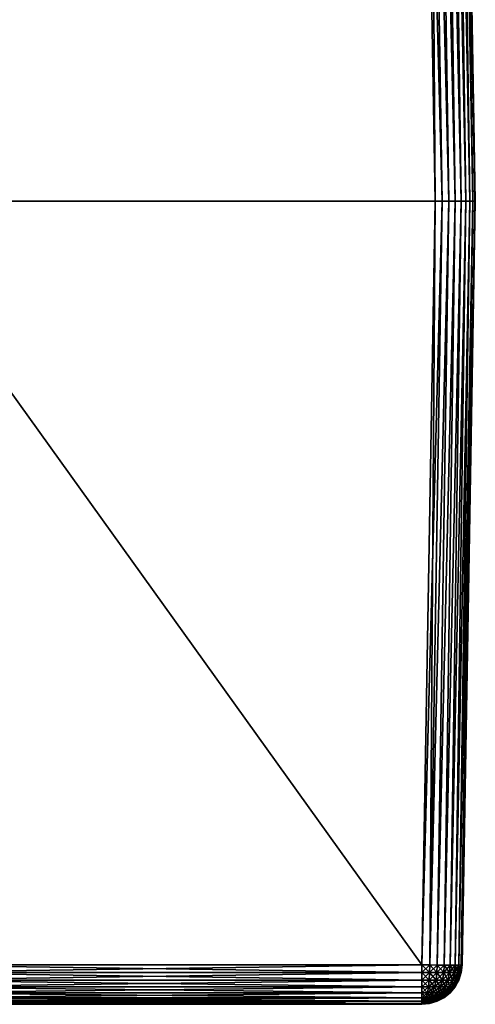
# Model space of a CAD drawing. Header units: metres. Extents: x -59 to 28, y 0 to 1740.
# Tile 38 of 112: x 21.82 to 27.5, y 65.3 to 77.56. Entities that reach past the tile are written whole.
import ezdxf

# ---------------------------------------------------------------- set-up
doc = ezdxf.new("R2010")
doc.units = ezdxf.units.M

msp = doc.modelspace()

# ---------------------------------------------------------------- linework, layer by layer
at = {"layer": 'ELYT3PV175'}
for points in [[(27.000076, 75.300003, 855), (26.834101, 84.808723, 854.834045), (19.999924, 75.300003, 855)], [(26.834101, 84.808723, 854.834045), (20.165899, 84.808723, 854.834045), (19.999924, 75.300003, 855)], [(27.000076, 75.300003, 645), (19.999924, 75.300003, 645), (26.834101, 84.808723, 645.165955)], [(19.999924, 75.300003, 645), (20.165899, 84.808723, 645.165955), (26.834101, 84.808723, 645.165955)], [(26.834101, 84.808723, 854.834045), (27.000076, 75.300003, 855), (26.931612, 84.810257, 854.824402)], [(26.834101, 84.808723, 645.165955), (26.931612, 84.810257, 645.175598), (27.086994, 75.300003, 645.007629)], [(27.000076, 75.300003, 645), (26.834101, 84.808723, 645.165955), (27.086994, 75.300003, 645.007629)], [(26.931612, 84.810257, 854.824402), (27.171211, 75.300003, 854.969788), (27.025377, 84.811401, 854.795898)], [(26.931612, 84.810257, 645.175598), (27.025377, 84.811401, 645.204102), (27.171211, 75.300003, 645.030212)], [(27.000076, 75.300003, 855), (27.086994, 75.300003, 854.992371), (26.931612, 84.810257, 854.824402)], [(26.931612, 84.810257, 854.824402), (27.086994, 75.300003, 854.992371), (27.171211, 75.300003, 854.969788)], [(27.086994, 75.300003, 645.007629), (26.931612, 84.810257, 645.175598), (27.171211, 75.300003, 645.030212)], [(27.025377, 84.811401, 854.795898), (27.250158, 75.300003, 854.932983), (27.111795, 84.812103, 854.749695)], [(27.025377, 84.811401, 645.204102), (27.111795, 84.812103, 645.250305), (27.250158, 75.300003, 645.067017)], [(27.171211, 75.300003, 854.969788), (27.250158, 75.300003, 854.932983), (27.025377, 84.811401, 854.795898)], [(27.171211, 75.300003, 645.030212), (27.025377, 84.811401, 645.204102), (27.250158, 75.300003, 645.067017)], [(27.111795, 84.812103, 854.749695), (27.321468, 75.300003, 854.882996), (27.187546, 84.81234, 854.687561)], [(27.111795, 84.812103, 645.250305), (27.187546, 84.81234, 645.312439), (27.321468, 75.300003, 645.117004)], [(27.250158, 75.300003, 854.932983), (27.321468, 75.300003, 854.882996), (27.111795, 84.812103, 854.749695)], [(27.250158, 75.300003, 645.067017), (27.111795, 84.812103, 645.250305), (27.321468, 75.300003, 645.117004)], [(27.321468, 75.300003, 854.882996), (27.383017, 75.300003, 854.821472), (27.187546, 84.81234, 854.687561)], [(27.187546, 84.81234, 854.687561), (27.383017, 75.300003, 854.821472), (27.24972, 84.812103, 854.611816)], [(27.321468, 75.300003, 645.117004), (27.187546, 84.81234, 645.312439), (27.383017, 75.300003, 645.178528)], [(27.187546, 84.81234, 645.312439), (27.24972, 84.812103, 645.388184), (27.383017, 75.300003, 645.178528)], [(27.383017, 75.300003, 854.821472), (27.432964, 75.300003, 854.750183), (27.24972, 84.812103, 854.611816)], [(27.24972, 84.812103, 854.611816), (27.432964, 75.300003, 854.750183), (27.295927, 84.811401, 854.525391)], [(27.383017, 75.300003, 645.178528), (27.24972, 84.812103, 645.388184), (27.432964, 75.300003, 645.249817)], [(27.24972, 84.812103, 645.388184), (27.295927, 84.811401, 645.474609), (27.432964, 75.300003, 645.249817)], [(27.432964, 75.300003, 854.750183), (27.469803, 75.300003, 854.671204), (27.295927, 84.811401, 854.525391)], [(27.295927, 84.811401, 854.525391), (27.469803, 75.300003, 854.671204), (27.324392, 84.810257, 854.431641)], [(27.432964, 75.300003, 645.249817), (27.295927, 84.811401, 645.474609), (27.469803, 75.300003, 645.328796)], [(27.295927, 84.811401, 645.474609), (27.324392, 84.810257, 645.568359), (27.469803, 75.300003, 645.328796)], [(27.334024, 84.808723, 854.334106), (27.324392, 84.810257, 854.431641), (27.492388, 75.300003, 854.586975)], [(27.492388, 75.300003, 854.586975), (27.324392, 84.810257, 854.431641), (27.469803, 75.300003, 854.671204)], [(27.334024, 84.808723, 645.665894), (27.5, 75.300003, 645.499939), (27.324392, 84.810257, 645.568359)], [(27.5, 75.300003, 645.499939), (27.492388, 75.300003, 645.413025), (27.324392, 84.810257, 645.568359)], [(27.324392, 84.810257, 645.568359), (27.492388, 75.300003, 645.413025), (27.469803, 75.300003, 645.328796)], [(27.5, 75.300003, 854.500061), (27.5, 75.300003, 645.499939), (27.334024, 84.808723, 854.334106)], [(27.5, 75.300003, 645.499939), (27.334024, 84.808723, 645.665894), (27.334024, 84.808723, 854.334106)], [(27.5, 75.300003, 854.500061), (27.334024, 84.808723, 854.334106), (27.492388, 75.300003, 854.586975)], [(27.000076, 75.300003, 855), (19.999924, 75.300003, 855), (26.834101, 65.791275, 854.834045)], [(19.999924, 75.300003, 855), (20.165899, 65.791275, 854.834045), (26.834101, 65.791275, 854.834045)], [(27.000076, 75.300003, 645), (26.834101, 65.791275, 645.165955), (19.999924, 75.300003, 645)], [(26.834101, 65.791275, 645.165955), (20.165899, 65.791275, 645.165955), (19.999924, 75.300003, 645)], [(27.000076, 75.300003, 855), (26.834101, 65.791275, 854.834045), (27.086994, 75.300003, 854.992371)], [(26.834101, 65.791275, 854.834045), (26.931612, 65.789742, 854.824402), (27.086994, 75.300003, 854.992371)], [(26.834101, 65.791275, 645.165955), (27.000076, 75.300003, 645), (26.931612, 65.789742, 645.175598)], [(27.025377, 65.788597, 854.795898), (27.171211, 75.300003, 854.969788), (26.931612, 65.789742, 854.824402)], [(27.086994, 75.300003, 854.992371), (26.931612, 65.789742, 854.824402), (27.171211, 75.300003, 854.969788)], [(27.025377, 65.788597, 645.204102), (26.931612, 65.789742, 645.175598), (27.171211, 75.300003, 645.030212)], [(27.000076, 75.300003, 645), (27.086994, 75.300003, 645.007629), (26.931612, 65.789742, 645.175598)], [(26.931612, 65.789742, 645.175598), (27.086994, 75.300003, 645.007629), (27.171211, 75.300003, 645.030212)], [(27.111795, 65.787895, 854.749695), (27.250158, 75.300003, 854.932983), (27.025377, 65.788597, 854.795898)], [(27.250158, 75.300003, 854.932983), (27.171211, 75.300003, 854.969788), (27.025377, 65.788597, 854.795898)], [(27.111795, 65.787895, 645.250305), (27.025377, 65.788597, 645.204102), (27.250158, 75.300003, 645.067017)], [(27.250158, 75.300003, 645.067017), (27.025377, 65.788597, 645.204102), (27.171211, 75.300003, 645.030212)], [(27.187546, 65.787659, 854.687561), (27.321468, 75.300003, 854.882996), (27.111795, 65.787895, 854.749695)], [(27.321468, 75.300003, 854.882996), (27.250158, 75.300003, 854.932983), (27.111795, 65.787895, 854.749695)], [(27.187546, 65.787659, 645.312439), (27.111795, 65.787895, 645.250305), (27.321468, 75.300003, 645.117004)], [(27.321468, 75.300003, 645.117004), (27.111795, 65.787895, 645.250305), (27.250158, 75.300003, 645.067017)], [(27.24972, 65.787895, 854.611816), (27.383017, 75.300003, 854.821472), (27.187546, 65.787659, 854.687561)], [(27.383017, 75.300003, 854.821472), (27.321468, 75.300003, 854.882996), (27.187546, 65.787659, 854.687561)], [(27.24972, 65.787895, 645.388184), (27.187546, 65.787659, 645.312439), (27.383017, 75.300003, 645.178528)], [(27.383017, 75.300003, 645.178528), (27.187546, 65.787659, 645.312439), (27.321468, 75.300003, 645.117004)], [(27.295927, 65.788597, 854.525391), (27.432964, 75.300003, 854.750183), (27.24972, 65.787895, 854.611816)], [(27.432964, 75.300003, 854.750183), (27.383017, 75.300003, 854.821472), (27.24972, 65.787895, 854.611816)], [(27.295927, 65.788597, 645.474609), (27.24972, 65.787895, 645.388184), (27.432964, 75.300003, 645.249817)], [(27.432964, 75.300003, 645.249817), (27.24972, 65.787895, 645.388184), (27.383017, 75.300003, 645.178528)], [(27.324392, 65.789742, 854.431641), (27.469803, 75.300003, 854.671204), (27.295927, 65.788597, 854.525391)], [(27.469803, 75.300003, 854.671204), (27.432964, 75.300003, 854.750183), (27.295927, 65.788597, 854.525391)], [(27.324392, 65.789742, 645.568359), (27.295927, 65.788597, 645.474609), (27.469803, 75.300003, 645.328796)], [(27.469803, 75.300003, 645.328796), (27.295927, 65.788597, 645.474609), (27.432964, 75.300003, 645.249817)], [(27.334024, 65.791275, 854.334106), (27.5, 75.300003, 854.500061), (27.324392, 65.789742, 854.431641)], [(27.5, 75.300003, 854.500061), (27.492388, 75.300003, 854.586975), (27.324392, 65.789742, 854.431641)], [(27.324392, 65.789742, 854.431641), (27.492388, 75.300003, 854.586975), (27.469803, 75.300003, 854.671204)], [(27.334024, 65.791275, 645.665894), (27.324392, 65.789742, 645.568359), (27.492388, 75.300003, 645.413025)], [(27.492388, 75.300003, 645.413025), (27.324392, 65.789742, 645.568359), (27.469803, 75.300003, 645.328796)], [(27.5, 75.300003, 854.500061), (27.334024, 65.791275, 854.334106), (27.5, 75.300003, 645.499939)], [(27.334024, 65.791275, 854.334106), (27.334024, 65.791275, 645.665894), (27.5, 75.300003, 645.499939)], [(27.5, 75.300003, 645.499939), (27.334024, 65.791275, 645.665894), (27.492388, 75.300003, 645.413025)], [(26.834101, 65.791275, 854.834045), (20.165899, 65.791275, 854.834045), (26.834101, 65.694977, 854.822937)], [(20.165899, 65.791275, 854.834045), (20.165899, 65.694977, 854.822937), (26.834101, 65.694977, 854.822937)], [(20.165899, 65.791275, 645.165955), (26.834101, 65.791275, 645.165955), (20.165899, 65.694977, 645.177063)], [(26.834101, 65.791275, 645.165955), (26.834101, 65.694977, 645.177063), (20.165899, 65.694977, 645.177063)], [(26.834101, 65.694977, 854.822937), (26.92947, 65.694977, 854.813538), (26.834101, 65.791275, 854.834045)], [(26.92947, 65.694977, 854.813538), (26.931612, 65.789742, 854.824402), (26.834101, 65.791275, 854.834045)], [(26.834101, 65.791275, 645.165955), (26.931612, 65.789742, 645.175598), (26.834101, 65.694977, 645.177063)], [(26.931612, 65.789742, 645.175598), (26.92947, 65.694977, 645.186462), (26.834101, 65.694977, 645.177063)], [(26.92947, 65.694977, 854.813538), (27.021173, 65.694977, 854.785706), (26.931612, 65.789742, 854.824402)], [(26.931612, 65.789742, 645.175598), (27.025377, 65.788597, 645.204102), (26.92947, 65.694977, 645.186462)], [(27.025377, 65.788597, 645.204102), (27.021173, 65.694977, 645.214294), (26.92947, 65.694977, 645.186462)], [(27.021173, 65.694977, 854.785706), (27.025377, 65.788597, 854.795898), (26.931612, 65.789742, 854.824402)], [(27.021173, 65.694977, 854.785706), (27.105688, 65.694977, 854.74054), (27.025377, 65.788597, 854.795898)], [(27.025377, 65.788597, 645.204102), (27.111795, 65.787895, 645.250305), (27.021173, 65.694977, 645.214294)], [(27.111795, 65.787895, 645.250305), (27.105688, 65.694977, 645.25946), (27.021173, 65.694977, 645.214294)], [(27.105688, 65.694977, 854.74054), (27.111795, 65.787895, 854.749695), (27.025377, 65.788597, 854.795898)], [(27.105688, 65.694977, 854.74054), (27.179768, 65.694977, 854.679749), (27.111795, 65.787895, 854.749695)], [(27.111795, 65.787895, 645.250305), (27.187546, 65.787659, 645.312439), (27.105688, 65.694977, 645.25946)], [(27.187546, 65.787659, 645.312439), (27.179768, 65.694977, 645.320251), (27.105688, 65.694977, 645.25946)], [(27.179768, 65.694977, 854.679749), (27.187546, 65.787659, 854.687561), (27.111795, 65.787895, 854.749695)], [(27.187546, 65.787659, 645.312439), (27.24972, 65.787895, 645.388184), (27.179768, 65.694977, 645.320251)], [(27.24972, 65.787895, 645.388184), (27.240561, 65.694977, 645.394287), (27.179768, 65.694977, 645.320251)], [(27.179768, 65.694977, 854.679749), (27.240561, 65.694977, 854.605713), (27.187546, 65.787659, 854.687561)], [(27.240561, 65.694977, 854.605713), (27.24972, 65.787895, 854.611816), (27.187546, 65.787659, 854.687561)], [(27.24972, 65.787895, 645.388184), (27.295927, 65.788597, 645.474609), (27.240561, 65.694977, 645.394287)], [(27.295927, 65.788597, 645.474609), (27.285736, 65.694977, 645.478821), (27.240561, 65.694977, 645.394287)], [(27.240561, 65.694977, 854.605713), (27.285736, 65.694977, 854.521179), (27.24972, 65.787895, 854.611816)], [(27.285736, 65.694977, 854.521179), (27.295927, 65.788597, 854.525391), (27.24972, 65.787895, 854.611816)], [(27.295927, 65.788597, 645.474609), (27.324392, 65.789742, 645.568359), (27.285736, 65.694977, 645.478821)], [(27.324392, 65.789742, 645.568359), (27.313553, 65.694977, 645.570557), (27.285736, 65.694977, 645.478821)], [(27.285736, 65.694977, 854.521179), (27.313553, 65.694977, 854.429443), (27.295927, 65.788597, 854.525391)], [(27.313553, 65.694977, 854.429443), (27.324392, 65.789742, 854.431641), (27.295927, 65.788597, 854.525391)], [(27.324392, 65.789742, 645.568359), (27.334024, 65.791275, 645.665894), (27.313553, 65.694977, 645.570557)], [(27.334024, 65.791275, 645.665894), (27.322947, 65.694977, 645.665894), (27.313553, 65.694977, 645.570557)], [(27.313553, 65.694977, 854.429443), (27.322947, 65.694977, 854.334106), (27.324392, 65.789742, 854.431641)], [(27.334024, 65.791275, 645.665894), (27.334024, 65.791275, 854.334106), (27.322947, 65.694977, 645.665894)], [(27.334024, 65.791275, 854.334106), (27.322947, 65.694977, 854.334106), (27.322947, 65.694977, 645.665894)], [(27.322947, 65.694977, 854.334106), (27.334024, 65.791275, 854.334106), (27.324392, 65.789742, 854.431641)], [(26.834101, 65.694977, 854.822937), (20.165899, 65.694977, 854.822937), (26.834101, 65.602631, 854.793518)], [(20.165899, 65.694977, 854.822937), (20.165899, 65.602631, 854.793518), (26.834101, 65.602631, 854.793518)], [(20.165899, 65.694977, 645.177063), (26.834101, 65.694977, 645.177063), (20.165899, 65.602631, 645.206482)], [(26.834101, 65.694977, 645.177063), (26.834101, 65.602631, 645.206482), (20.165899, 65.602631, 645.206482)], [(26.834101, 65.602631, 854.793518), (20.165899, 65.602631, 854.793518), (26.834101, 65.5177, 854.746765)], [(20.165899, 65.602631, 854.793518), (20.165899, 65.5177, 854.746765), (26.834101, 65.5177, 854.746765)], [(20.165899, 65.602631, 645.206482), (26.834101, 65.602631, 645.206482), (20.165899, 65.5177, 645.253235)], [(26.834101, 65.602631, 645.206482), (26.834101, 65.5177, 645.253235), (20.165899, 65.5177, 645.253235)], [(26.834101, 65.602631, 854.793518), (26.923725, 65.602631, 854.784668), (26.834101, 65.694977, 854.822937)], [(26.923725, 65.602631, 854.784668), (26.92947, 65.694977, 854.813538), (26.834101, 65.694977, 854.822937)], [(26.834101, 65.694977, 645.177063), (26.92947, 65.694977, 645.186462), (26.834101, 65.602631, 645.206482)], [(26.92947, 65.694977, 645.186462), (26.923725, 65.602631, 645.215332), (26.834101, 65.602631, 645.206482)], [(26.834101, 65.5177, 854.746765), (26.91461, 65.5177, 854.738831), (26.834101, 65.602631, 854.793518)], [(26.91461, 65.5177, 854.738831), (26.923725, 65.602631, 854.784668), (26.834101, 65.602631, 854.793518)], [(26.834101, 65.602631, 645.206482), (26.923725, 65.602631, 645.215332), (26.834101, 65.5177, 645.253235)], [(26.923725, 65.602631, 645.215332), (26.91461, 65.5177, 645.261169), (26.834101, 65.5177, 645.253235)], [(26.91461, 65.5177, 854.738831), (26.992027, 65.5177, 854.715393), (26.923725, 65.602631, 854.784668)], [(26.923725, 65.602631, 645.215332), (27.009903, 65.602631, 645.241455), (26.91461, 65.5177, 645.261169)], [(27.009903, 65.602631, 645.241455), (26.992027, 65.5177, 645.284607), (26.91461, 65.5177, 645.261169)], [(26.923725, 65.602631, 854.784668), (27.009903, 65.602631, 854.758545), (26.92947, 65.694977, 854.813538)], [(26.92947, 65.694977, 645.186462), (27.021173, 65.694977, 645.214294), (26.923725, 65.602631, 645.215332)], [(27.021173, 65.694977, 645.214294), (27.009903, 65.602631, 645.241455), (26.923725, 65.602631, 645.215332)], [(26.992027, 65.5177, 854.715393), (27.009903, 65.602631, 854.758545), (26.923725, 65.602631, 854.784668)], [(27.009903, 65.602631, 854.758545), (27.021173, 65.694977, 854.785706), (26.92947, 65.694977, 854.813538)], [(26.992027, 65.5177, 854.715393), (27.063374, 65.5177, 854.677246), (27.009903, 65.602631, 854.758545)], [(27.009903, 65.602631, 645.241455), (27.089327, 65.602631, 645.283936), (26.992027, 65.5177, 645.284607)], [(27.089327, 65.602631, 645.283936), (27.063374, 65.5177, 645.322754), (26.992027, 65.5177, 645.284607)], [(27.009903, 65.602631, 854.758545), (27.089327, 65.602631, 854.716064), (27.021173, 65.694977, 854.785706)], [(27.021173, 65.694977, 645.214294), (27.105688, 65.694977, 645.25946), (27.009903, 65.602631, 645.241455)], [(27.105688, 65.694977, 645.25946), (27.089327, 65.602631, 645.283936), (27.009903, 65.602631, 645.241455)], [(27.063374, 65.5177, 854.677246), (27.089327, 65.602631, 854.716064), (27.009903, 65.602631, 854.758545)], [(27.089327, 65.602631, 854.716064), (27.105688, 65.694977, 854.74054), (27.021173, 65.694977, 854.785706)], [(27.063374, 65.5177, 854.677246), (27.12591, 65.5177, 854.625916), (27.089327, 65.602631, 854.716064)], [(27.089327, 65.602631, 645.283936), (27.158943, 65.602631, 645.341064), (27.063374, 65.5177, 645.322754)], [(27.158943, 65.602631, 645.341064), (27.12591, 65.5177, 645.374084), (27.063374, 65.5177, 645.322754)], [(27.089327, 65.602631, 854.716064), (27.158943, 65.602631, 854.658936), (27.105688, 65.694977, 854.74054)], [(27.105688, 65.694977, 645.25946), (27.179768, 65.694977, 645.320251), (27.089327, 65.602631, 645.283936)], [(27.179768, 65.694977, 645.320251), (27.158943, 65.602631, 645.341064), (27.089327, 65.602631, 645.283936)], [(27.12591, 65.5177, 854.625916), (27.158943, 65.602631, 854.658936), (27.089327, 65.602631, 854.716064)], [(27.158943, 65.602631, 854.658936), (27.179768, 65.694977, 854.679749), (27.105688, 65.694977, 854.74054)], [(27.12591, 65.5177, 854.625916), (27.177231, 65.5177, 854.563354), (27.158943, 65.602631, 854.658936)], [(27.158943, 65.602631, 645.341064), (27.216074, 65.602631, 645.410645), (27.12591, 65.5177, 645.374084)], [(27.216074, 65.602631, 645.410645), (27.177231, 65.5177, 645.436646), (27.12591, 65.5177, 645.374084)], [(27.158943, 65.602631, 854.658936), (27.216074, 65.602631, 854.589355), (27.179768, 65.694977, 854.679749)], [(27.179768, 65.694977, 645.320251), (27.240561, 65.694977, 645.394287), (27.158943, 65.602631, 645.341064)], [(27.240561, 65.694977, 645.394287), (27.216074, 65.602631, 645.410645), (27.158943, 65.602631, 645.341064)], [(27.177231, 65.5177, 854.563354), (27.216074, 65.602631, 854.589355), (27.158943, 65.602631, 854.658936)], [(27.177231, 65.5177, 854.563354), (27.215366, 65.5177, 854.492004), (27.216074, 65.602631, 854.589355)], [(27.216074, 65.602631, 645.410645), (27.258528, 65.602631, 645.490112), (27.177231, 65.5177, 645.436646)], [(27.258528, 65.602631, 645.490112), (27.215366, 65.5177, 645.507996), (27.177231, 65.5177, 645.436646)], [(27.216074, 65.602631, 854.589355), (27.240561, 65.694977, 854.605713), (27.179768, 65.694977, 854.679749)], [(27.215366, 65.5177, 854.492004), (27.238852, 65.5177, 854.414612), (27.258528, 65.602631, 854.509888)], [(27.215366, 65.5177, 854.492004), (27.258528, 65.602631, 854.509888), (27.216074, 65.602631, 854.589355)], [(27.258528, 65.602631, 645.490112), (27.28467, 65.602631, 645.576294), (27.215366, 65.5177, 645.507996)], [(27.28467, 65.602631, 645.576294), (27.238852, 65.5177, 645.585388), (27.215366, 65.5177, 645.507996)], [(27.216074, 65.602631, 854.589355), (27.258528, 65.602631, 854.509888), (27.240561, 65.694977, 854.605713)], [(27.240561, 65.694977, 645.394287), (27.285736, 65.694977, 645.478821), (27.216074, 65.602631, 645.410645)], [(27.285736, 65.694977, 645.478821), (27.258528, 65.602631, 645.490112), (27.216074, 65.602631, 645.410645)], [(27.238852, 65.5177, 854.414612), (27.24678, 65.5177, 854.334106), (27.28467, 65.602631, 854.423706)], [(27.238852, 65.5177, 854.414612), (27.28467, 65.602631, 854.423706), (27.258528, 65.602631, 854.509888)], [(27.28467, 65.602631, 645.576294), (27.293497, 65.602631, 645.665894), (27.238852, 65.5177, 645.585388)], [(27.293497, 65.602631, 645.665894), (27.24678, 65.5177, 645.665894), (27.238852, 65.5177, 645.585388)], [(27.258528, 65.602631, 854.509888), (27.285736, 65.694977, 854.521179), (27.240561, 65.694977, 854.605713)], [(27.293497, 65.602631, 645.665894), (27.293497, 65.602631, 854.334106), (27.24678, 65.5177, 645.665894)], [(27.293497, 65.602631, 854.334106), (27.24678, 65.5177, 854.334106), (27.24678, 65.5177, 645.665894)], [(27.24678, 65.5177, 854.334106), (27.293497, 65.602631, 854.334106), (27.28467, 65.602631, 854.423706)], [(27.258528, 65.602631, 854.509888), (27.28467, 65.602631, 854.423706), (27.285736, 65.694977, 854.521179)], [(27.285736, 65.694977, 645.478821), (27.313553, 65.694977, 645.570557), (27.258528, 65.602631, 645.490112)], [(27.313553, 65.694977, 645.570557), (27.28467, 65.602631, 645.576294), (27.258528, 65.602631, 645.490112)], [(27.28467, 65.602631, 854.423706), (27.293497, 65.602631, 854.334106), (27.313553, 65.694977, 854.429443)], [(27.28467, 65.602631, 854.423706), (27.313553, 65.694977, 854.429443), (27.285736, 65.694977, 854.521179)], [(27.313553, 65.694977, 645.570557), (27.322947, 65.694977, 645.665894), (27.28467, 65.602631, 645.576294)], [(27.322947, 65.694977, 645.665894), (27.293497, 65.602631, 645.665894), (27.28467, 65.602631, 645.576294)], [(27.322947, 65.694977, 645.665894), (27.322947, 65.694977, 854.334106), (27.293497, 65.602631, 645.665894)], [(27.322947, 65.694977, 854.334106), (27.293497, 65.602631, 854.334106), (27.293497, 65.602631, 645.665894)], [(27.293497, 65.602631, 854.334106), (27.322947, 65.694977, 854.334106), (27.313553, 65.694977, 854.429443)], [(26.834101, 65.5177, 854.746765), (20.165899, 65.5177, 854.746765), (26.834101, 65.443375, 854.68457)], [(20.165899, 65.5177, 854.746765), (20.165899, 65.443375, 854.68457), (26.834101, 65.443375, 854.68457)], [(20.165899, 65.5177, 645.253235), (26.834101, 65.5177, 645.253235), (20.165899, 65.443375, 645.31543)], [(26.834101, 65.5177, 645.253235), (26.834101, 65.443375, 645.31543), (20.165899, 65.443375, 645.31543)], [(26.834101, 65.443375, 854.68457), (26.902472, 65.443375, 854.677795), (26.834101, 65.5177, 854.746765)], [(26.902472, 65.443375, 854.677795), (26.91461, 65.5177, 854.738831), (26.834101, 65.5177, 854.746765)], [(26.834101, 65.5177, 645.253235), (26.91461, 65.5177, 645.261169), (26.834101, 65.443375, 645.31543)], [(26.91461, 65.5177, 645.261169), (26.902472, 65.443375, 645.322205), (26.834101, 65.443375, 645.31543)], [(26.902472, 65.443375, 854.677795), (26.968214, 65.443375, 854.657898), (26.91461, 65.5177, 854.738831)], [(26.91461, 65.5177, 645.261169), (26.992027, 65.5177, 645.284607), (26.902472, 65.443375, 645.322205)], [(26.992027, 65.5177, 645.284607), (26.968214, 65.443375, 645.342102), (26.902472, 65.443375, 645.322205)], [(26.968214, 65.443375, 854.657898), (26.992027, 65.5177, 854.715393), (26.91461, 65.5177, 854.738831)], [(26.968214, 65.443375, 854.657898), (27.028803, 65.443375, 854.625488), (26.992027, 65.5177, 854.715393)], [(26.992027, 65.5177, 645.284607), (27.063374, 65.5177, 645.322754), (26.968214, 65.443375, 645.342102)], [(27.063374, 65.5177, 645.322754), (27.028803, 65.443375, 645.374512), (26.968214, 65.443375, 645.342102)], [(27.028803, 65.443375, 854.625488), (27.063374, 65.5177, 854.677246), (26.992027, 65.5177, 854.715393)], [(27.028803, 65.443375, 854.625488), (27.081909, 65.443375, 854.581909), (27.063374, 65.5177, 854.677246)], [(27.063374, 65.5177, 645.322754), (27.12591, 65.5177, 645.374084), (27.028803, 65.443375, 645.374512)], [(27.12591, 65.5177, 645.374084), (27.081909, 65.443375, 645.418091), (27.028803, 65.443375, 645.374512)], [(27.081909, 65.443375, 854.581909), (27.12591, 65.5177, 854.625916), (27.063374, 65.5177, 854.677246)], [(27.081909, 65.443375, 854.581909), (27.125494, 65.443375, 854.528809), (27.12591, 65.5177, 854.625916)], [(27.12591, 65.5177, 645.374084), (27.177231, 65.5177, 645.436646), (27.081909, 65.443375, 645.418091)], [(27.177231, 65.5177, 645.436646), (27.125494, 65.443375, 645.471191), (27.081909, 65.443375, 645.418091)], [(27.125494, 65.443375, 854.528809), (27.157879, 65.443375, 854.468201), (27.177231, 65.5177, 854.563354)], [(27.125494, 65.443375, 854.528809), (27.177231, 65.5177, 854.563354), (27.12591, 65.5177, 854.625916)], [(27.177231, 65.5177, 645.436646), (27.215366, 65.5177, 645.507996), (27.125494, 65.443375, 645.471191)], [(27.215366, 65.5177, 645.507996), (27.157879, 65.443375, 645.531799), (27.125494, 65.443375, 645.471191)], [(27.157879, 65.443375, 854.468201), (27.177822, 65.443375, 854.402466), (27.215366, 65.5177, 854.492004)], [(27.157879, 65.443375, 854.468201), (27.215366, 65.5177, 854.492004), (27.177231, 65.5177, 854.563354)], [(27.215366, 65.5177, 645.507996), (27.238852, 65.5177, 645.585388), (27.157879, 65.443375, 645.531799)], [(27.238852, 65.5177, 645.585388), (27.177822, 65.443375, 645.597534), (27.157879, 65.443375, 645.531799)], [(27.177822, 65.443375, 854.402466), (27.184555, 65.443375, 854.334106), (27.238852, 65.5177, 854.414612)], [(27.177822, 65.443375, 854.402466), (27.238852, 65.5177, 854.414612), (27.215366, 65.5177, 854.492004)], [(27.238852, 65.5177, 645.585388), (27.24678, 65.5177, 645.665894), (27.177822, 65.443375, 645.597534)], [(27.24678, 65.5177, 645.665894), (27.184555, 65.443375, 645.665894), (27.177822, 65.443375, 645.597534)], [(27.24678, 65.5177, 645.665894), (27.24678, 65.5177, 854.334106), (27.184555, 65.443375, 645.665894)], [(27.24678, 65.5177, 854.334106), (27.184555, 65.443375, 854.334106), (27.184555, 65.443375, 645.665894)], [(27.184555, 65.443375, 854.334106), (27.24678, 65.5177, 854.334106), (27.238852, 65.5177, 854.414612)], [(26.834101, 65.443375, 854.68457), (20.165899, 65.443375, 854.68457), (26.834101, 65.382454, 854.609131)], [(20.165899, 65.443375, 854.68457), (20.165899, 65.382454, 854.609131), (26.834101, 65.382454, 854.609131)], [(20.165899, 65.443375, 645.31543), (26.834101, 65.443375, 645.31543), (20.165899, 65.382454, 645.390869)], [(26.834101, 65.443375, 645.31543), (26.834101, 65.382454, 645.390869), (20.165899, 65.382454, 645.390869)], [(26.834101, 65.382454, 854.609131), (20.165899, 65.382454, 854.609131), (26.834101, 65.337227, 854.523438)], [(20.165899, 65.382454, 854.609131), (20.165899, 65.337227, 854.523438), (26.834101, 65.337227, 854.523438)], [(20.165899, 65.382454, 645.390869), (26.834101, 65.382454, 645.390869), (20.165899, 65.337227, 645.476563)], [(26.834101, 65.382454, 645.390869), (26.834101, 65.337227, 645.476563), (20.165899, 65.337227, 645.476563)], [(26.834101, 65.382454, 854.609131), (26.887762, 65.382454, 854.603882), (26.834101, 65.443375, 854.68457)], [(26.887762, 65.382454, 854.603882), (26.902472, 65.443375, 854.677795), (26.834101, 65.443375, 854.68457)], [(26.834101, 65.443375, 645.31543), (26.902472, 65.443375, 645.322205), (26.834101, 65.382454, 645.390869)], [(26.902472, 65.443375, 645.322205), (26.887762, 65.382454, 645.396118), (26.834101, 65.382454, 645.390869)], [(26.834101, 65.337227, 854.523438), (26.871037, 65.337227, 854.519775), (26.834101, 65.382454, 854.609131)], [(26.871037, 65.337227, 854.519775), (26.887762, 65.382454, 854.603882), (26.834101, 65.382454, 854.609131)], [(26.834101, 65.382454, 645.390869), (26.887762, 65.382454, 645.396118), (26.834101, 65.337227, 645.476563)], [(26.887762, 65.382454, 645.396118), (26.871037, 65.337227, 645.480225), (26.834101, 65.337227, 645.476563)], [(26.871037, 65.337227, 854.519775), (26.906551, 65.337227, 854.509033), (26.887762, 65.382454, 854.603882)], [(26.887762, 65.382454, 645.396118), (26.939362, 65.382454, 645.411804), (26.871037, 65.337227, 645.480225)], [(26.939362, 65.382454, 645.411804), (26.906551, 65.337227, 645.490967), (26.871037, 65.337227, 645.480225)], [(26.887762, 65.382454, 854.603882), (26.939362, 65.382454, 854.588196), (26.902472, 65.443375, 854.677795)], [(26.902472, 65.443375, 645.322205), (26.968214, 65.443375, 645.342102), (26.887762, 65.382454, 645.396118)], [(26.968214, 65.443375, 645.342102), (26.939362, 65.382454, 645.411804), (26.887762, 65.382454, 645.396118)], [(26.906551, 65.337227, 854.509033), (26.939362, 65.382454, 854.588196), (26.887762, 65.382454, 854.603882)], [(26.939362, 65.382454, 854.588196), (26.968214, 65.443375, 854.657898), (26.902472, 65.443375, 854.677795)], [(26.906551, 65.337227, 854.509033), (26.939283, 65.337227, 854.491516), (26.939362, 65.382454, 854.588196)], [(26.939362, 65.382454, 645.411804), (26.986916, 65.382454, 645.437195), (26.906551, 65.337227, 645.490967)], [(26.986916, 65.382454, 645.437195), (26.939283, 65.337227, 645.508484), (26.906551, 65.337227, 645.490967)], [(26.939283, 65.337227, 854.491516), (26.967974, 65.337227, 854.467957), (26.986916, 65.382454, 854.562805)], [(26.939283, 65.337227, 854.491516), (26.986916, 65.382454, 854.562805), (26.939362, 65.382454, 854.588196)], [(26.986916, 65.382454, 645.437195), (27.028597, 65.382454, 645.471375), (26.939283, 65.337227, 645.508484)], [(27.028597, 65.382454, 645.471375), (26.967974, 65.337227, 645.532043), (26.939283, 65.337227, 645.508484)], [(26.939362, 65.382454, 854.588196), (26.986916, 65.382454, 854.562805), (26.968214, 65.443375, 854.657898)], [(26.968214, 65.443375, 645.342102), (27.028803, 65.443375, 645.374512), (26.939362, 65.382454, 645.411804)], [(27.028803, 65.443375, 645.374512), (26.986916, 65.382454, 645.437195), (26.939362, 65.382454, 645.411804)], [(26.967974, 65.337227, 854.467957), (26.991518, 65.337227, 854.43927), (27.028597, 65.382454, 854.528625)], [(26.967974, 65.337227, 854.467957), (27.028597, 65.382454, 854.528625), (26.986916, 65.382454, 854.562805)], [(27.028597, 65.382454, 645.471375), (27.062803, 65.382454, 645.513062), (26.967974, 65.337227, 645.532043)], [(27.062803, 65.382454, 645.513062), (26.991518, 65.337227, 645.56073), (26.967974, 65.337227, 645.532043)], [(26.986916, 65.382454, 854.562805), (27.028803, 65.443375, 854.625488), (26.968214, 65.443375, 854.657898)], [(26.986916, 65.382454, 854.562805), (27.028597, 65.382454, 854.528625), (27.028803, 65.443375, 854.625488)], [(27.028803, 65.443375, 645.374512), (27.081909, 65.443375, 645.418091), (26.986916, 65.382454, 645.437195)], [(27.081909, 65.443375, 645.418091), (27.028597, 65.382454, 645.471375), (26.986916, 65.382454, 645.437195)], [(26.991518, 65.337227, 854.43927), (27.009014, 65.337227, 854.406555), (27.062803, 65.382454, 854.486938)], [(26.991518, 65.337227, 854.43927), (27.062803, 65.382454, 854.486938), (27.028597, 65.382454, 854.528625)], [(27.062803, 65.382454, 645.513062), (27.088221, 65.382454, 645.560669), (26.991518, 65.337227, 645.56073)], [(27.088221, 65.382454, 645.560669), (27.009014, 65.337227, 645.593445), (26.991518, 65.337227, 645.56073)], [(27.009014, 65.337227, 854.406555), (27.019787, 65.337227, 854.371033), (27.088221, 65.382454, 854.439331)], [(27.009014, 65.337227, 854.406555), (27.088221, 65.382454, 854.439331), (27.062803, 65.382454, 854.486938)], [(27.088221, 65.382454, 645.560669), (27.103874, 65.382454, 645.612244), (27.009014, 65.337227, 645.593445)], [(27.103874, 65.382454, 645.612244), (27.019787, 65.337227, 645.628967), (27.009014, 65.337227, 645.593445)], [(27.019787, 65.337227, 854.371033), (27.023424, 65.337227, 854.334106), (27.103874, 65.382454, 854.387756)], [(27.019787, 65.337227, 854.371033), (27.103874, 65.382454, 854.387756), (27.088221, 65.382454, 854.439331)], [(27.103874, 65.382454, 645.612244), (27.109159, 65.382454, 645.665894), (27.019787, 65.337227, 645.628967)], [(27.109159, 65.382454, 645.665894), (27.023424, 65.337227, 645.665894), (27.019787, 65.337227, 645.628967)], [(27.109159, 65.382454, 645.665894), (27.109159, 65.382454, 854.334106), (27.023424, 65.337227, 645.665894)], [(27.109159, 65.382454, 854.334106), (27.023424, 65.337227, 854.334106), (27.023424, 65.337227, 645.665894)], [(27.023424, 65.337227, 854.334106), (27.109159, 65.382454, 854.334106), (27.103874, 65.382454, 854.387756)], [(27.028597, 65.382454, 854.528625), (27.062803, 65.382454, 854.486938), (27.081909, 65.443375, 854.581909)], [(27.028597, 65.382454, 854.528625), (27.081909, 65.443375, 854.581909), (27.028803, 65.443375, 854.625488)], [(27.081909, 65.443375, 645.418091), (27.125494, 65.443375, 645.471191), (27.028597, 65.382454, 645.471375)], [(27.125494, 65.443375, 645.471191), (27.062803, 65.382454, 645.513062), (27.028597, 65.382454, 645.471375)], [(27.062803, 65.382454, 854.486938), (27.088221, 65.382454, 854.439331), (27.125494, 65.443375, 854.528809)], [(27.062803, 65.382454, 854.486938), (27.125494, 65.443375, 854.528809), (27.081909, 65.443375, 854.581909)], [(27.125494, 65.443375, 645.471191), (27.157879, 65.443375, 645.531799), (27.062803, 65.382454, 645.513062)], [(27.157879, 65.443375, 645.531799), (27.088221, 65.382454, 645.560669), (27.062803, 65.382454, 645.513062)], [(27.088221, 65.382454, 854.439331), (27.103874, 65.382454, 854.387756), (27.157879, 65.443375, 854.468201)], [(27.088221, 65.382454, 854.439331), (27.157879, 65.443375, 854.468201), (27.125494, 65.443375, 854.528809)], [(27.157879, 65.443375, 645.531799), (27.177822, 65.443375, 645.597534), (27.088221, 65.382454, 645.560669)], [(27.177822, 65.443375, 645.597534), (27.103874, 65.382454, 645.612244), (27.088221, 65.382454, 645.560669)], [(27.103874, 65.382454, 854.387756), (27.109159, 65.382454, 854.334106), (27.177822, 65.443375, 854.402466)], [(27.103874, 65.382454, 854.387756), (27.177822, 65.443375, 854.402466), (27.157879, 65.443375, 854.468201)], [(27.177822, 65.443375, 645.597534), (27.184555, 65.443375, 645.665894), (27.103874, 65.382454, 645.612244)], [(27.184555, 65.443375, 645.665894), (27.109159, 65.382454, 645.665894), (27.103874, 65.382454, 645.612244)], [(27.184555, 65.443375, 645.665894), (27.184555, 65.443375, 854.334106), (27.109159, 65.382454, 645.665894)], [(27.184555, 65.443375, 854.334106), (27.109159, 65.382454, 854.334106), (27.109159, 65.382454, 645.665894)], [(27.109159, 65.382454, 854.334106), (27.184555, 65.443375, 854.334106), (27.177822, 65.443375, 854.402466)], [(26.834101, 65.337227, 854.523438), (20.165899, 65.337227, 854.523438), (26.834101, 65.309395, 854.430603)], [(20.165899, 65.337227, 854.523438), (20.165899, 65.309395, 854.430603), (26.834101, 65.309395, 854.430603)], [(20.165899, 65.337227, 645.476563), (26.834101, 65.337227, 645.476563), (20.165899, 65.309395, 645.569397)], [(26.834101, 65.337227, 645.476563), (26.834101, 65.309395, 645.569397), (20.165899, 65.309395, 645.569397)], [(26.834101, 65.309395, 854.430603), (20.165899, 65.309395, 854.430603), (26.834101, 65.300003, 854.334106)], [(20.165899, 65.309395, 854.430603), (20.165899, 65.300003, 854.334106), (26.834101, 65.300003, 854.334106)], [(20.165899, 65.309395, 645.569397), (26.834101, 65.309395, 645.569397), (20.165899, 65.300003, 645.665894)], [(26.834101, 65.309395, 645.569397), (26.834101, 65.300003, 645.665894), (20.165899, 65.300003, 645.665894)], [(26.834101, 65.300003, 645.665894), (26.834101, 65.300003, 854.334106), (20.165899, 65.300003, 645.665894)], [(26.834101, 65.300003, 854.334106), (20.165899, 65.300003, 854.334106), (20.165899, 65.300003, 645.665894)], [(26.834101, 65.309395, 854.430603), (26.852922, 65.309395, 854.428711), (26.834101, 65.337227, 854.523438)], [(26.852922, 65.309395, 854.428711), (26.871037, 65.337227, 854.519775), (26.834101, 65.337227, 854.523438)], [(26.834101, 65.337227, 645.476563), (26.871037, 65.337227, 645.480225), (26.834101, 65.309395, 645.569397)], [(26.871037, 65.337227, 645.480225), (26.852922, 65.309395, 645.571289), (26.834101, 65.309395, 645.569397)], [(26.930576, 65.309395, 645.665894), (26.930576, 65.309395, 854.334106), (26.834101, 65.300003, 645.665894)], [(26.930576, 65.309395, 854.334106), (26.834101, 65.300003, 854.334106), (26.834101, 65.300003, 645.665894)], [(26.928722, 65.309395, 854.352905), (26.834101, 65.300003, 854.334106), (26.930576, 65.309395, 854.334106)], [(26.923231, 65.309395, 854.371033), (26.834101, 65.300003, 854.334106), (26.928722, 65.309395, 854.352905)], [(26.914316, 65.309395, 854.387695), (26.834101, 65.300003, 854.334106), (26.923231, 65.309395, 854.371033)], [(26.902319, 65.309395, 854.402344), (26.834101, 65.300003, 854.334106), (26.914316, 65.309395, 854.387695)], [(26.887699, 65.309395, 854.414307), (26.834101, 65.300003, 854.334106), (26.902319, 65.309395, 854.402344)], [(26.871019, 65.309395, 854.423218), (26.834101, 65.300003, 854.334106), (26.887699, 65.309395, 854.414307)], [(26.834101, 65.300003, 854.334106), (26.852922, 65.309395, 854.428711), (26.834101, 65.309395, 854.430603)], [(26.852922, 65.309395, 854.428711), (26.834101, 65.300003, 854.334106), (26.871019, 65.309395, 854.423218)], [(26.852922, 65.309395, 645.571289), (26.834101, 65.300003, 645.665894), (26.834101, 65.309395, 645.569397)], [(26.871019, 65.309395, 645.576782), (26.834101, 65.300003, 645.665894), (26.852922, 65.309395, 645.571289)], [(26.887699, 65.309395, 645.585693), (26.834101, 65.300003, 645.665894), (26.871019, 65.309395, 645.576782)], [(26.902319, 65.309395, 645.597656), (26.834101, 65.300003, 645.665894), (26.887699, 65.309395, 645.585693)], [(26.914316, 65.309395, 645.612305), (26.834101, 65.300003, 645.665894), (26.902319, 65.309395, 645.597656)], [(26.923231, 65.309395, 645.628967), (26.834101, 65.300003, 645.665894), (26.914316, 65.309395, 645.612305)], [(26.834101, 65.300003, 645.665894), (26.928722, 65.309395, 645.647095), (26.930576, 65.309395, 645.665894)], [(26.928722, 65.309395, 645.647095), (26.834101, 65.300003, 645.665894), (26.923231, 65.309395, 645.628967)], [(26.852922, 65.309395, 854.428711), (26.871019, 65.309395, 854.423218), (26.871037, 65.337227, 854.519775)], [(26.871037, 65.337227, 645.480225), (26.906551, 65.337227, 645.490967), (26.852922, 65.309395, 645.571289)], [(26.906551, 65.337227, 645.490967), (26.871019, 65.309395, 645.576782), (26.852922, 65.309395, 645.571289)], [(26.871019, 65.309395, 854.423218), (26.887699, 65.309395, 854.414307), (26.906551, 65.337227, 854.509033)], [(26.871019, 65.309395, 854.423218), (26.906551, 65.337227, 854.509033), (26.871037, 65.337227, 854.519775)], [(26.906551, 65.337227, 645.490967), (26.939283, 65.337227, 645.508484), (26.871019, 65.309395, 645.576782)], [(26.939283, 65.337227, 645.508484), (26.887699, 65.309395, 645.585693), (26.871019, 65.309395, 645.576782)], [(26.887699, 65.309395, 854.414307), (26.902319, 65.309395, 854.402344), (26.939283, 65.337227, 854.491516)], [(26.887699, 65.309395, 854.414307), (26.939283, 65.337227, 854.491516), (26.906551, 65.337227, 854.509033)], [(26.939283, 65.337227, 645.508484), (26.967974, 65.337227, 645.532043), (26.887699, 65.309395, 645.585693)], [(26.967974, 65.337227, 645.532043), (26.902319, 65.309395, 645.597656), (26.887699, 65.309395, 645.585693)], [(26.902319, 65.309395, 854.402344), (26.914316, 65.309395, 854.387695), (26.967974, 65.337227, 854.467957)], [(26.902319, 65.309395, 854.402344), (26.967974, 65.337227, 854.467957), (26.939283, 65.337227, 854.491516)], [(26.967974, 65.337227, 645.532043), (26.991518, 65.337227, 645.56073), (26.902319, 65.309395, 645.597656)], [(26.991518, 65.337227, 645.56073), (26.914316, 65.309395, 645.612305), (26.902319, 65.309395, 645.597656)], [(26.914316, 65.309395, 854.387695), (26.923231, 65.309395, 854.371033), (26.991518, 65.337227, 854.43927)], [(26.914316, 65.309395, 854.387695), (26.991518, 65.337227, 854.43927), (26.967974, 65.337227, 854.467957)], [(26.991518, 65.337227, 645.56073), (27.009014, 65.337227, 645.593445), (26.914316, 65.309395, 645.612305)], [(27.009014, 65.337227, 645.593445), (26.923231, 65.309395, 645.628967), (26.914316, 65.309395, 645.612305)], [(26.923231, 65.309395, 854.371033), (26.928722, 65.309395, 854.352905), (27.009014, 65.337227, 854.406555)], [(26.923231, 65.309395, 854.371033), (27.009014, 65.337227, 854.406555), (26.991518, 65.337227, 854.43927)], [(27.009014, 65.337227, 645.593445), (27.019787, 65.337227, 645.628967), (26.923231, 65.309395, 645.628967)], [(27.019787, 65.337227, 645.628967), (26.928722, 65.309395, 645.647095), (26.923231, 65.309395, 645.628967)], [(26.928722, 65.309395, 854.352905), (26.930576, 65.309395, 854.334106), (27.019787, 65.337227, 854.371033)], [(26.928722, 65.309395, 854.352905), (27.019787, 65.337227, 854.371033), (27.009014, 65.337227, 854.406555)], [(27.019787, 65.337227, 645.628967), (27.023424, 65.337227, 645.665894), (26.928722, 65.309395, 645.647095)], [(27.023424, 65.337227, 645.665894), (26.930576, 65.309395, 645.665894), (26.928722, 65.309395, 645.647095)], [(27.023424, 65.337227, 645.665894), (27.023424, 65.337227, 854.334106), (26.930576, 65.309395, 645.665894)], [(27.023424, 65.337227, 854.334106), (26.930576, 65.309395, 854.334106), (26.930576, 65.309395, 645.665894)], [(26.930576, 65.309395, 854.334106), (27.023424, 65.337227, 854.334106), (27.019787, 65.337227, 854.371033)]]:
    msp.add_3dface(points, dxfattribs=at)

doc.saveas('drawing.dxf')
